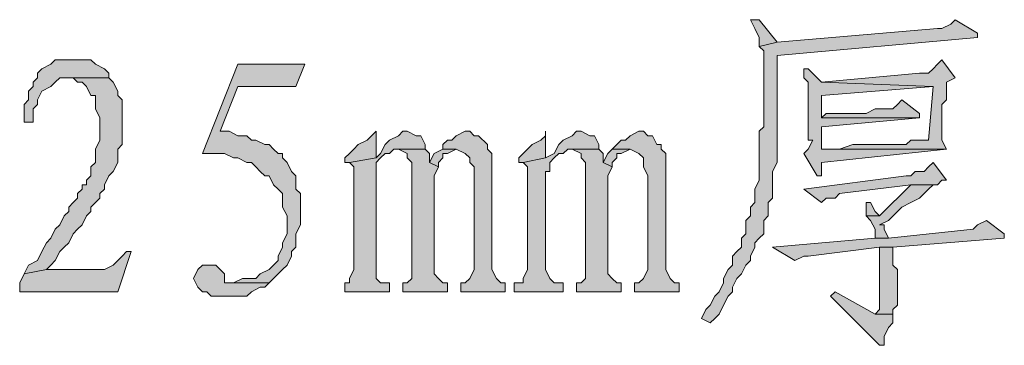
# Model space of a CAD drawing. Extents: x 566443 to 590371, y 3845226 to 3876576.
# Tile 28 of 221: x 586425.8 to 586435.16, y 3853869.07 to 3853872.16. Entities that reach past the tile are written whole.
import ezdxf

# ---------------------------------------------------------------- set-up
doc = ezdxf.new("R2010")
doc.units = 0
doc.layers.add('C00-00-00', color=7, linetype='CONTINUOUS')

msp = doc.modelspace()

# ---------------------------------------------------------------- hatches: boundary and pattern name
at = {"layer": 'C00-00-00'}
h = msp.add_hatch(color=256, dxfattribs=at)
h.dxf.hatch_style = 2
h.paths.add_polyline_path([(586434.6946, 3853872.1566), (586434.6522, 3853872.1143), (586434.5676, 3853872.0719), (586434.5252, 3853872.0719), (586433.0012, 3853871.9449), (586432.8319, 3853871.9026), (586432.8742, 3853871.8603), (586432.8742, 3853871.1406), (586432.8319, 3853871.0983), (586432.8319, 3853870.6326), (586432.7896, 3853870.5479), (586432.7896, 3853870.4209), (586432.7472, 3853870.3786), (586432.7472, 3853870.2939), (586432.7049, 3853870.2516), (586432.7049, 3853870.1246), (586432.6626, 3853870.0823), (586432.6626, 3853869.9976), (586432.6202, 3853869.9553), (586432.5779, 3853869.9129), (586432.5779, 3853869.8283), (586432.5356, 3853869.7859), (586432.4932, 3853869.7013), (586432.4932, 3853869.6589), (586432.4509, 3853869.5743), (586432.4086, 3853869.5319), (586432.3662, 3853869.4473), (586432.3239, 3853869.4049), (586432.2816, 3853869.3203), (586432.3662, 3853869.2779), (586432.4086, 3853869.3203), (586432.4509, 3853869.3626), (586432.4932, 3853869.4473), (586432.5356, 3853869.5319), (586432.5779, 3853869.5743), (586432.5779, 3853869.6166), (586432.6202, 3853869.7013), (586432.6626, 3853869.7436), (586432.7049, 3853869.8283), (586432.7472, 3853869.8706), (586432.7472, 3853869.9129), (586432.7896, 3853869.9976), (586432.7896, 3853870.0399), (586432.8319, 3853870.0823), (586432.8742, 3853870.1246), (586432.8742, 3853870.2516), (586432.9166, 3853870.2939), (586432.9166, 3853870.4209), (586432.9589, 3853870.4633), (586432.9589, 3853870.7173), (586433.0012, 3853870.8019), (586433.0012, 3853871.8179), (586434.9062, 3853871.9873), (586434.9062, 3853872.0296)])
h = msp.add_hatch(color=256, dxfattribs=at)
h.dxf.hatch_style = 2
h.paths.add_polyline_path([(586432.8319, 3853872.1566), (586432.7472, 3853872.1566), (586432.7896, 3853872.0719), (586432.8319, 3853871.9873), (586432.8319, 3853871.9026), (586433.0012, 3853871.9449)])
h = msp.add_hatch(color=256, dxfattribs=at)
h.dxf.hatch_style = 2
h.paths.add_polyline_path([(586426.3549, 3853871.7756), (586426.1432, 3853871.7756), (586426.1009, 3853871.7333), (586426.0162, 3853871.6909), (586425.9739, 3853871.6486), (586425.9739, 3853871.6063), (586425.9316, 3853871.5639), (586425.9316, 3853871.5216), (586425.8892, 3853871.4793), (586425.8892, 3853871.3946), (586425.8469, 3853871.3523), (586425.8469, 3853871.1829), (586425.9316, 3853871.1829), (586425.9316, 3853871.3099), (586425.9739, 3853871.3523), (586425.9739, 3853871.3946), (586426.0162, 3853871.4793), (586426.1009, 3853871.5216), (586426.1432, 3853871.5639), (586426.1856, 3853871.6063), (586426.2702, 3853871.6063), (586426.6512, 3853871.6063), (586426.6512, 3853871.6486), (586426.6089, 3853871.6909), (586426.5242, 3853871.7333), (586426.4819, 3853871.7756)])
h = msp.add_hatch(color=256, dxfattribs=at)
h.dxf.hatch_style = 2
h.paths.add_polyline_path([(586428.5139, 3853871.7333), (586427.8789, 3853871.7333), (586427.5402, 3853870.8866), (586427.7519, 3853870.8866), (586427.8366, 3853870.8443), (586427.8789, 3853870.8443), (586427.9636, 3853870.8019), (586428.0059, 3853870.8019), (586428.0482, 3853870.7596), (586428.0906, 3853870.7173), (586428.1329, 3853870.6749), (586428.1752, 3853870.6749), (586428.2176, 3853870.5903), (586428.2599, 3853870.5479), (586428.3022, 3853870.5056), (586428.3022, 3853870.3786), (586428.3446, 3853870.2939), (586428.3446, 3853870.1246), (586428.3022, 3853870.0399), (586428.3022, 3853869.9976), (586428.2599, 3853869.9129), (586428.2599, 3853869.8706), (586428.2176, 3853869.8283), (586428.1752, 3853869.7859), (586428.0906, 3853869.7436), (586428.0482, 3853869.7013), (586427.9212, 3853869.7013), (586427.8366, 3853869.6589), (586427.7519, 3853869.6589), (586428.1752, 3853869.6589), (586428.2176, 3853869.7013), (586428.3022, 3853869.7859), (586428.3446, 3853869.8283), (586428.3869, 3853869.9129), (586428.3869, 3853869.9553), (586428.4292, 3853869.9976), (586428.4292, 3853870.1246), (586428.4716, 3853870.2093), (586428.4716, 3853870.5056), (586428.4292, 3853870.5479), (586428.4292, 3853870.6749), (586428.3869, 3853870.7173), (586428.3446, 3853870.8019), (586428.3022, 3853870.8443), (586428.3022, 3853870.8866), (586428.2599, 3853870.8866), (586428.2176, 3853870.9289), (586428.1752, 3853870.9713), (586428.1329, 3853870.9713), (586428.0482, 3853871.0136), (586428.0059, 3853871.0136), (586427.9636, 3853871.0559), (586427.8789, 3853871.0559), (586427.7942, 3853871.0983), (586427.7096, 3853871.0983), (586427.8789, 3853871.5216), (586428.4292, 3853871.5216)])
h = msp.add_hatch(color=256, dxfattribs=at)
h.dxf.hatch_style = 2
h.paths.add_polyline_path([(586434.5676, 3853871.7756), (586434.5252, 3853871.7333), (586434.4829, 3853871.6909), (586434.4406, 3853871.6486), (586434.3559, 3853871.6486), (586433.4246, 3853871.5639), (586434.4829, 3853871.5216), (586434.4406, 3853871.0136), (586434.2712, 3853871.0136), (586434.2289, 3853870.9713), (586433.7209, 3853870.9713), (586433.5939, 3853870.9289), (586433.4246, 3853870.9289), (586434.6099, 3853870.9289), (586434.5676, 3853871.0136), (586434.5676, 3853871.1829), (586434.5676, 3853871.2676), (586434.5676, 3853871.3523), (586434.6099, 3853871.3946), (586434.6099, 3853871.5639), (586434.6946, 3853871.6063)])
h = msp.add_hatch(color=256, dxfattribs=at)
h.dxf.hatch_style = 2
h.paths.add_polyline_path([(586433.2976, 3853871.6909), (586433.2552, 3853871.6909), (586433.2552, 3853871.6063), (586433.2976, 3853871.5639), (586433.2976, 3853871.0136), (586433.3399, 3853871.0136), (586433.2976, 3853870.9289), (586433.2552, 3853870.8866), (586433.3822, 3853870.6749), (586433.4246, 3853870.6749), (586433.4246, 3853870.7173), (586433.4246, 3853870.8019), (586434.6099, 3853870.9289), (586433.4246, 3853870.9289), (586433.4246, 3853870.9713), (586433.4246, 3853871.0559), (586433.4246, 3853871.0983), (586433.4246, 3853871.1406), (586434.3559, 3853871.2253), (586433.4246, 3853871.2253), (586433.4246, 3853871.2676), (586433.4246, 3853871.4369), (586434.4829, 3853871.5216), (586433.4246, 3853871.5639)])
h = msp.add_hatch(color=256, dxfattribs=at)
h.dxf.hatch_style = 2
h.paths.add_polyline_path([(586426.6512, 3853871.6063), (586426.2702, 3853871.6063), (586426.3126, 3853871.6063), (586426.3549, 3853871.5639), (586426.3972, 3853871.5639), (586426.4396, 3853871.5216), (586426.4819, 3853871.4369), (586426.5242, 3853871.4369), (586426.5242, 3853871.3523), (586426.5242, 3853871.3099), (586426.5666, 3853871.2253), (586426.5666, 3853871.0136), (586426.5242, 3853870.9289), (586426.5242, 3853870.8019), (586426.4819, 3853870.7596), (586426.4819, 3853870.6749), (586426.4396, 3853870.6326), (586426.4396, 3853870.5903), (586426.3972, 3853870.5903), (586426.3972, 3853870.5479), (586426.3549, 3853870.5056), (586426.3549, 3853870.4633), (586426.3126, 3853870.4209), (586426.2702, 3853870.3786), (586426.2702, 3853870.3363), (586426.2279, 3853870.2939), (586426.1856, 3853870.2093), (586426.1432, 3853870.1669), (586426.1009, 3853870.0823), (586426.0586, 3853870.0399), (586426.0162, 3853869.9553), (586425.9739, 3853869.8706), (586425.8892, 3853869.8283), (586425.8469, 3853869.7436), (586426.0586, 3853869.7859), (586426.1009, 3853869.8283), (586426.1432, 3853869.8706), (586426.1856, 3853869.9553), (586426.2279, 3853869.9976), (586426.2702, 3853870.0399), (586426.3126, 3853870.1246), (586426.3549, 3853870.1669), (586426.3972, 3853870.2093), (586426.4396, 3853870.2939), (586426.4819, 3853870.3363), (586426.4819, 3853870.3786), (586426.5242, 3853870.4209), (586426.5666, 3853870.4633), (586426.5666, 3853870.5056), (586426.6089, 3853870.5479), (586426.6089, 3853870.5903), (586426.6512, 3853870.6749), (586426.6936, 3853870.7173), (586426.7359, 3853870.8019), (586426.7359, 3853870.9289), (586426.7782, 3853870.9713), (586426.7782, 3853871.3946), (586426.7359, 3853871.4369), (586426.7359, 3853871.4793), (586426.6936, 3853871.5639)])
h = msp.add_hatch(color=256, dxfattribs=at)
h.dxf.hatch_style = 2
h.paths.add_polyline_path([(586434.1866, 3853871.3946), (586434.1442, 3853871.3523), (586434.1019, 3853871.3099), (586433.9326, 3853871.3099), (586433.8479, 3853871.2676), (586433.4669, 3853871.2676), (586433.4246, 3853871.2253), (586434.3559, 3853871.2253), (586434.3559, 3853871.2676)])
h = msp.add_hatch(color=256, dxfattribs=at)
h.dxf.hatch_style = 2
h.paths.add_polyline_path([(586429.1912, 3853871.0983), (586429.1489, 3853871.0559), (586429.1066, 3853871.0136), (586429.0219, 3853870.9713), (586428.9796, 3853870.9289), (586428.9372, 3853870.8866), (586428.8949, 3853870.8443), (586428.8949, 3853870.8019), (586428.9372, 3853870.8019), (586429.1912, 3853870.8443)])
h = msp.add_hatch(color=256, dxfattribs=at)
h.dxf.hatch_style = 2
h.paths.add_polyline_path([(586429.4876, 3853871.0983), (586429.4452, 3853871.0983), (586429.4029, 3853871.0559), (586429.3182, 3853871.0136), (586429.2759, 3853870.9713), (586429.2336, 3853870.8866), (586429.1912, 3853870.8443), (586428.9372, 3853870.8019), (586428.9796, 3853870.7596), (586428.9796, 3853869.7859), (586428.9372, 3853869.7013), (586428.9372, 3853869.6589), (586428.8949, 3853869.6589), (586428.8949, 3853869.5743), (586429.3182, 3853869.5743), (586429.3182, 3853869.6589), (586429.2759, 3853869.6589), (586429.2336, 3853869.6589), (586429.1912, 3853869.7013), (586429.1912, 3853870.8019), (586429.2336, 3853870.8443), (586429.2759, 3853870.8866), (586429.3182, 3853870.8866), (586429.3606, 3853870.9289), (586429.6569, 3853870.9289), (586429.6569, 3853870.9713), (586429.6146, 3853871.0559), (586429.5722, 3853871.0559)])
h = msp.add_hatch(color=256, dxfattribs=at)
h.dxf.hatch_style = 2
h.paths.add_polyline_path([(586430.0802, 3853871.0983), (586430.0379, 3853871.0983), (586429.9532, 3853871.0559), (586429.9109, 3853871.0136), (586429.8686, 3853871.0136), (586429.8262, 3853870.9713), (586429.8262, 3853870.9289), (586429.9532, 3853870.9289), (586430.0379, 3853870.8866), (586430.0802, 3853870.8443), (586430.0802, 3853870.8019), (586430.1226, 3853870.7596), (586430.1226, 3853869.7859), (586430.0802, 3853869.7013), (586430.0379, 3853869.6589), (586429.9956, 3853869.6589), (586429.9956, 3853869.5743), (586430.4189, 3853869.5743), (586430.4189, 3853869.6589), (586430.3766, 3853869.6589), (586430.3342, 3853869.7013), (586430.2919, 3853869.7859), (586430.2919, 3853870.8866), (586430.2496, 3853870.9289), (586430.2496, 3853870.9713), (586430.1649, 3853871.0559), (586430.1226, 3853871.0559)])
h = msp.add_hatch(color=256, dxfattribs=at)
h.dxf.hatch_style = 2
h.paths.add_polyline_path([(586431.1386, 3853871.0983), (586431.0962, 3853871.0983), (586431.0539, 3853871.0559), (586430.9692, 3853871.0136), (586430.9269, 3853870.9713), (586430.8846, 3853870.8866), (586430.7999, 3853870.8443), (586430.5882, 3853870.8019), (586430.6306, 3853870.7596), (586430.6306, 3853869.7859), (586430.5882, 3853869.7013), (586430.5882, 3853869.6589), (586430.5036, 3853869.6589), (586430.5036, 3853869.5743), (586430.9692, 3853869.5743), (586430.9692, 3853869.6589), (586430.9269, 3853869.6589), (586430.8846, 3853869.6589), (586430.8422, 3853869.7013), (586430.7999, 3853869.7859), (586430.7999, 3853870.7173), (586430.8422, 3853870.7173), (586430.8422, 3853870.8019), (586430.8846, 3853870.8443), (586430.9269, 3853870.8866), (586430.9692, 3853870.8866), (586431.0116, 3853870.9289), (586431.3079, 3853870.9289), (586431.3079, 3853870.9713), (586431.2656, 3853871.0559), (586431.2232, 3853871.0559)])
h = msp.add_hatch(color=256, dxfattribs=at)
h.dxf.hatch_style = 2
h.paths.add_polyline_path([(586430.7999, 3853871.0983), (586430.7999, 3853871.0559), (586430.7576, 3853871.0136), (586430.6729, 3853870.9713), (586430.6306, 3853870.9289), (586430.5882, 3853870.8866), (586430.5459, 3853870.8443), (586430.5459, 3853870.8019), (586430.5882, 3853870.8019), (586430.7999, 3853870.8443)])
h = msp.add_hatch(color=256, dxfattribs=at)
h.dxf.hatch_style = 2
h.paths.add_polyline_path([(586431.7312, 3853871.0983), (586431.6889, 3853871.0983), (586431.6042, 3853871.0559), (586431.5619, 3853871.0136), (586431.5196, 3853871.0136), (586431.4772, 3853870.9713), (586431.4349, 3853870.9289), (586431.6042, 3853870.9289), (586431.6889, 3853870.8866), (586431.7312, 3853870.8443), (586431.7312, 3853870.7596), (586431.7736, 3853870.6749), (586431.7736, 3853869.7859), (586431.7312, 3853869.7013), (586431.6889, 3853869.6589), (586431.6466, 3853869.6589), (586431.6466, 3853869.5743), (586432.0699, 3853869.5743), (586432.0699, 3853869.6589), (586432.0276, 3853869.6589), (586431.9852, 3853869.7013), (586431.9429, 3853869.7859), (586431.9429, 3853870.8866), (586431.9006, 3853870.9289), (586431.9006, 3853870.9713), (586431.8582, 3853870.9713), (586431.8159, 3853871.0559), (586431.7736, 3853871.0559)])
h = msp.add_hatch(color=256, dxfattribs=at)
h.dxf.hatch_style = 2
h.paths.add_polyline_path([(586429.6569, 3853870.9289), (586429.3606, 3853870.9289), (586429.4029, 3853870.9289), (586429.4876, 3853870.8866), (586429.4876, 3853870.8443), (586429.5299, 3853870.8019), (586429.5299, 3853869.7013), (586429.4876, 3853869.6589), (586429.4452, 3853869.6589), (586429.4452, 3853869.5743), (586429.8686, 3853869.5743), (586429.8686, 3853869.6589), (586429.8262, 3853869.6589), (586429.7839, 3853869.7013), (586429.7416, 3853869.7436), (586429.7416, 3853870.6749), (586429.7839, 3853870.7596), (586429.6992, 3853870.8019), (586429.6992, 3853870.8866)])
h = msp.add_hatch(color=256, dxfattribs=at)
h.dxf.hatch_style = 2
h.paths.add_polyline_path([(586429.8262, 3853870.9289), (586429.7416, 3853870.8866), (586429.6992, 3853870.8019), (586429.7839, 3853870.7596), (586429.7839, 3853870.8019), (586429.8262, 3853870.8443), (586429.8262, 3853870.8866), (586429.8686, 3853870.8866), (586429.9532, 3853870.9289)])
h = msp.add_hatch(color=256, dxfattribs=at)
h.dxf.hatch_style = 2
h.paths.add_polyline_path([(586431.3079, 3853870.9289), (586431.0116, 3853870.9289), (586431.0539, 3853870.9289), (586431.1386, 3853870.8866), (586431.1386, 3853870.8443), (586431.1809, 3853870.8019), (586431.1809, 3853869.7013), (586431.1386, 3853869.6589), (586431.0962, 3853869.6589), (586431.0962, 3853869.5743), (586431.5196, 3853869.5743), (586431.5196, 3853869.6589), (586431.4772, 3853869.6589), (586431.4349, 3853869.7013), (586431.3926, 3853869.7436), (586431.3926, 3853870.6749), (586431.4349, 3853870.7596), (586431.3502, 3853870.8019), (586431.3502, 3853870.8866)])
h = msp.add_hatch(color=256, dxfattribs=at)
h.dxf.hatch_style = 2
h.paths.add_polyline_path([(586431.4349, 3853870.9289), (586431.3926, 3853870.8866), (586431.3502, 3853870.8019), (586431.4349, 3853870.7596), (586431.4349, 3853870.8019), (586431.4772, 3853870.8443), (586431.4772, 3853870.8866), (586431.5196, 3853870.8866), (586431.6042, 3853870.9289)])
h = msp.add_hatch(color=256, dxfattribs=at)
h.dxf.hatch_style = 2
h.paths.add_polyline_path([(586434.4829, 3853870.8019), (586434.4406, 3853870.7596), (586434.3982, 3853870.7173), (586434.3136, 3853870.7173), (586434.2712, 3853870.6749), (586434.2289, 3853870.6749), (586433.2552, 3853870.5479), (586433.4246, 3853870.4209), (586433.4669, 3853870.4633), (586433.5516, 3853870.4633), (586433.5939, 3853870.5056), (586434.2712, 3853870.5903), (586434.5252, 3853870.5903), (586434.5676, 3853870.6326), (586434.6099, 3853870.6326)])
h = msp.add_hatch(color=256, dxfattribs=at)
h.dxf.hatch_style = 2
h.paths.add_polyline_path([(586434.4829, 3853870.5903), (586434.2712, 3853870.5903), (586433.9749, 3853870.2939), (586433.8479, 3853870.2939), (586433.8902, 3853870.2516), (586433.9326, 3853870.1669), (586433.9326, 3853870.0823), (586434.0596, 3853870.0823), (586434.0172, 3853870.1669), (586434.0172, 3853870.2093), (586433.9749, 3853870.2093), (586434.0596, 3853870.2516), (586434.1442, 3853870.3363), (586434.1866, 3853870.3786), (586434.2712, 3853870.4209), (586434.3559, 3853870.4633), (586434.3982, 3853870.5056), (586434.4406, 3853870.5479)])
h = msp.add_hatch(color=256, dxfattribs=at)
h.dxf.hatch_style = 2
h.paths.add_polyline_path([(586433.8902, 3853870.4209), (586433.8479, 3853870.4209), (586433.8479, 3853870.3786), (586433.8479, 3853870.2939), (586433.9749, 3853870.2939), (586433.9326, 3853870.3363)])
h = msp.add_hatch(color=256, dxfattribs=at)
h.dxf.hatch_style = 2
h.paths.add_polyline_path([(586434.9909, 3853870.2516), (586434.9062, 3853870.2093), (586434.8639, 3853870.1669), (586434.0596, 3853870.0823), (586433.9326, 3853870.0823), (586432.9589, 3853869.9976), (586433.1706, 3853869.8706), (586433.2552, 3853869.9129), (586433.2976, 3853869.9129), (586433.9749, 3853869.9976), (586434.1019, 3853869.9976), (586435.1602, 3853870.0823), (586435.1602, 3853870.1246)])
h = msp.add_hatch(color=256, dxfattribs=at)
h.dxf.hatch_style = 2
h.paths.add_polyline_path([(586426.8629, 3853869.9553), (586426.8206, 3853869.9553), (586426.7782, 3853869.9129), (586426.7359, 3853869.8706), (586426.6936, 3853869.8283), (586426.6089, 3853869.7859), (586426.0586, 3853869.7859), (586425.8469, 3853869.7436), (586425.8046, 3853869.6589), (586425.8046, 3853869.5743), (586426.7359, 3853869.5743)])
h = msp.add_hatch(color=256, dxfattribs=at)
h.dxf.hatch_style = 2
h.paths.add_polyline_path([(586434.1019, 3853869.9976), (586433.9749, 3853869.9976), (586433.9749, 3853869.9553), (586433.9749, 3853869.4049), (586433.9326, 3853869.3626), (586434.1019, 3853869.3626), (586434.1019, 3853869.4049), (586434.1442, 3853869.4473), (586434.1442, 3853869.7859), (586434.1019, 3853869.8283)])
h = msp.add_hatch(color=256, dxfattribs=at)
h.dxf.hatch_style = 2
h.paths.add_polyline_path([(586427.5826, 3853869.8283), (586427.5402, 3853869.8283), (586427.4979, 3853869.7859), (586427.4556, 3853869.7013), (586427.4979, 3853869.6166), (586427.5402, 3853869.5743), (586427.5826, 3853869.5743), (586427.6249, 3853869.5319), (586427.9636, 3853869.5319), (586428.0059, 3853869.5743), (586428.0906, 3853869.6166), (586428.1329, 3853869.6166), (586428.1752, 3853869.6589), (586427.7519, 3853869.6589), (586427.7519, 3853869.7436), (586427.7096, 3853869.7859), (586427.6672, 3853869.8283)])
h = msp.add_hatch(color=256, dxfattribs=at)
h.dxf.hatch_style = 2
h.paths.add_polyline_path([(586433.5516, 3853869.5743), (586433.5092, 3853869.5319), (586433.9749, 3853869.0663), (586434.0172, 3853869.0663), (586434.0172, 3853869.1509), (586434.0596, 3853869.2356), (586434.1019, 3853869.2779), (586434.1019, 3853869.3626), (586433.9326, 3853869.3626)])

# ---------------------------------------------------------------- linework, layer by layer
at = {"layer": 'C00-00-00', "lineweight": 0}
for points in [[(586434.6946, 3853872.1566), (586434.6522, 3853872.1143), (586434.5676, 3853872.0719), (586434.5252, 3853872.0719), (586433.0012, 3853871.9449), (586432.8319, 3853871.9026), (586432.8742, 3853871.8603), (586432.8742, 3853871.1406), (586432.8319, 3853871.0983), (586432.8319, 3853870.6326), (586432.7896, 3853870.5479), (586432.7896, 3853870.4209), (586432.7472, 3853870.3786), (586432.7472, 3853870.2939), (586432.7049, 3853870.2516), (586432.7049, 3853870.1246), (586432.6626, 3853870.0823), (586432.6626, 3853869.9976), (586432.6202, 3853869.9553), (586432.5779, 3853869.9129), (586432.5779, 3853869.8283), (586432.5356, 3853869.7859), (586432.4932, 3853869.7013), (586432.4932, 3853869.6589), (586432.4509, 3853869.5743), (586432.4086, 3853869.5319), (586432.3662, 3853869.4473), (586432.3239, 3853869.4049), (586432.2816, 3853869.3203), (586432.3662, 3853869.2779), (586432.4086, 3853869.3203), (586432.4509, 3853869.3626), (586432.4932, 3853869.4473), (586432.5356, 3853869.5319), (586432.5779, 3853869.5743), (586432.5779, 3853869.6166), (586432.6202, 3853869.7013), (586432.6626, 3853869.7436), (586432.7049, 3853869.8283), (586432.7472, 3853869.8706), (586432.7472, 3853869.9129), (586432.7896, 3853869.9976), (586432.7896, 3853870.0399), (586432.8319, 3853870.0823), (586432.8742, 3853870.1246), (586432.8742, 3853870.2516), (586432.9166, 3853870.2939), (586432.9166, 3853870.4209), (586432.9589, 3853870.4633), (586432.9589, 3853870.7173), (586433.0012, 3853870.8019), (586433.0012, 3853871.8179), (586434.9062, 3853871.9873), (586434.9062, 3853872.0296)], [(586432.8319, 3853872.1566), (586432.7472, 3853872.1566), (586432.7896, 3853872.0719), (586432.8319, 3853871.9873), (586432.8319, 3853871.9026), (586433.0012, 3853871.9449)], [(586426.3549, 3853871.7756), (586426.1432, 3853871.7756), (586426.1009, 3853871.7333), (586426.0162, 3853871.6909), (586425.9739, 3853871.6486), (586425.9739, 3853871.6063), (586425.9316, 3853871.5639), (586425.9316, 3853871.5216), (586425.8892, 3853871.4793), (586425.8892, 3853871.3946), (586425.8469, 3853871.3523), (586425.8469, 3853871.1829), (586425.9316, 3853871.1829), (586425.9316, 3853871.3099), (586425.9739, 3853871.3523), (586425.9739, 3853871.3946), (586426.0162, 3853871.4793), (586426.1009, 3853871.5216), (586426.1432, 3853871.5639), (586426.1856, 3853871.6063), (586426.2702, 3853871.6063), (586426.6512, 3853871.6063), (586426.6512, 3853871.6486), (586426.6089, 3853871.6909), (586426.5242, 3853871.7333), (586426.4819, 3853871.7756)], [(586428.5139, 3853871.7333), (586427.8789, 3853871.7333), (586427.5402, 3853870.8866), (586427.7519, 3853870.8866), (586427.8366, 3853870.8443), (586427.8789, 3853870.8443), (586427.9636, 3853870.8019), (586428.0059, 3853870.8019), (586428.0482, 3853870.7596), (586428.0906, 3853870.7173), (586428.1329, 3853870.6749), (586428.1752, 3853870.6749), (586428.2176, 3853870.5903), (586428.2599, 3853870.5479), (586428.3022, 3853870.5056), (586428.3022, 3853870.3786), (586428.3446, 3853870.2939), (586428.3446, 3853870.1246), (586428.3022, 3853870.0399), (586428.3022, 3853869.9976), (586428.2599, 3853869.9129), (586428.2599, 3853869.8706), (586428.2176, 3853869.8283), (586428.1752, 3853869.7859), (586428.0906, 3853869.7436), (586428.0482, 3853869.7013), (586427.9212, 3853869.7013), (586427.8366, 3853869.6589), (586427.7519, 3853869.6589), (586428.1752, 3853869.6589), (586428.2176, 3853869.7013), (586428.3022, 3853869.7859), (586428.3446, 3853869.8283), (586428.3869, 3853869.9129), (586428.3869, 3853869.9553), (586428.4292, 3853869.9976), (586428.4292, 3853870.1246), (586428.4716, 3853870.2093), (586428.4716, 3853870.5056), (586428.4292, 3853870.5479), (586428.4292, 3853870.6749), (586428.3869, 3853870.7173), (586428.3446, 3853870.8019), (586428.3022, 3853870.8443), (586428.3022, 3853870.8866), (586428.2599, 3853870.8866), (586428.2176, 3853870.9289), (586428.1752, 3853870.9713), (586428.1329, 3853870.9713), (586428.0482, 3853871.0136), (586428.0059, 3853871.0136), (586427.9636, 3853871.0559), (586427.8789, 3853871.0559), (586427.7942, 3853871.0983), (586427.7096, 3853871.0983), (586427.8789, 3853871.5216), (586428.4292, 3853871.5216)], [(586434.5676, 3853871.7756), (586434.5252, 3853871.7333), (586434.4829, 3853871.6909), (586434.4406, 3853871.6486), (586434.3559, 3853871.6486), (586433.4246, 3853871.5639), (586434.4829, 3853871.5216), (586434.4406, 3853871.0136), (586434.2712, 3853871.0136), (586434.2289, 3853870.9713), (586433.7209, 3853870.9713), (586433.5939, 3853870.9289), (586433.4246, 3853870.9289), (586434.6099, 3853870.9289), (586434.5676, 3853871.0136), (586434.5676, 3853871.1829), (586434.5676, 3853871.2676), (586434.5676, 3853871.3523), (586434.6099, 3853871.3946), (586434.6099, 3853871.5639), (586434.6946, 3853871.6063)], [(586433.2976, 3853871.6909), (586433.2552, 3853871.6909), (586433.2552, 3853871.6063), (586433.2976, 3853871.5639), (586433.2976, 3853871.0136), (586433.3399, 3853871.0136), (586433.2976, 3853870.9289), (586433.2552, 3853870.8866), (586433.3822, 3853870.6749), (586433.4246, 3853870.6749), (586433.4246, 3853870.7173), (586433.4246, 3853870.8019), (586434.6099, 3853870.9289), (586433.4246, 3853870.9289), (586433.4246, 3853870.9713), (586433.4246, 3853871.0559), (586433.4246, 3853871.0983), (586433.4246, 3853871.1406), (586434.3559, 3853871.2253), (586433.4246, 3853871.2253), (586433.4246, 3853871.2676), (586433.4246, 3853871.4369), (586434.4829, 3853871.5216), (586433.4246, 3853871.5639)], [(586426.6512, 3853871.6063), (586426.2702, 3853871.6063), (586426.3126, 3853871.6063), (586426.3549, 3853871.5639), (586426.3972, 3853871.5639), (586426.4396, 3853871.5216), (586426.4819, 3853871.4369), (586426.5242, 3853871.4369), (586426.5242, 3853871.3523), (586426.5242, 3853871.3099), (586426.5666, 3853871.2253), (586426.5666, 3853871.0136), (586426.5242, 3853870.9289), (586426.5242, 3853870.8019), (586426.4819, 3853870.7596), (586426.4819, 3853870.6749), (586426.4396, 3853870.6326), (586426.4396, 3853870.5903), (586426.3972, 3853870.5903), (586426.3972, 3853870.5479), (586426.3549, 3853870.5056), (586426.3549, 3853870.4633), (586426.3126, 3853870.4209), (586426.2702, 3853870.3786), (586426.2702, 3853870.3363), (586426.2279, 3853870.2939), (586426.1856, 3853870.2093), (586426.1432, 3853870.1669), (586426.1009, 3853870.0823), (586426.0586, 3853870.0399), (586426.0162, 3853869.9553), (586425.9739, 3853869.8706), (586425.8892, 3853869.8283), (586425.8469, 3853869.7436), (586426.0586, 3853869.7859), (586426.1009, 3853869.8283), (586426.1432, 3853869.8706), (586426.1856, 3853869.9553), (586426.2279, 3853869.9976), (586426.2702, 3853870.0399), (586426.3126, 3853870.1246), (586426.3549, 3853870.1669), (586426.3972, 3853870.2093), (586426.4396, 3853870.2939), (586426.4819, 3853870.3363), (586426.4819, 3853870.3786), (586426.5242, 3853870.4209), (586426.5666, 3853870.4633), (586426.5666, 3853870.5056), (586426.6089, 3853870.5479), (586426.6089, 3853870.5903), (586426.6512, 3853870.6749), (586426.6936, 3853870.7173), (586426.7359, 3853870.8019), (586426.7359, 3853870.9289), (586426.7782, 3853870.9713), (586426.7782, 3853871.3946), (586426.7359, 3853871.4369), (586426.7359, 3853871.4793), (586426.6936, 3853871.5639)], [(586434.1866, 3853871.3946), (586434.1442, 3853871.3523), (586434.1019, 3853871.3099), (586433.9326, 3853871.3099), (586433.8479, 3853871.2676), (586433.4669, 3853871.2676), (586433.4246, 3853871.2253), (586434.3559, 3853871.2253), (586434.3559, 3853871.2676)], [(586429.1912, 3853871.0983), (586429.1489, 3853871.0559), (586429.1066, 3853871.0136), (586429.0219, 3853870.9713), (586428.9796, 3853870.9289), (586428.9372, 3853870.8866), (586428.8949, 3853870.8443), (586428.8949, 3853870.8019), (586428.9372, 3853870.8019), (586429.1912, 3853870.8443)], [(586429.4876, 3853871.0983), (586429.4452, 3853871.0983), (586429.4029, 3853871.0559), (586429.3182, 3853871.0136), (586429.2759, 3853870.9713), (586429.2336, 3853870.8866), (586429.1912, 3853870.8443), (586428.9372, 3853870.8019), (586428.9796, 3853870.7596), (586428.9796, 3853869.7859), (586428.9372, 3853869.7013), (586428.9372, 3853869.6589), (586428.8949, 3853869.6589), (586428.8949, 3853869.5743), (586429.3182, 3853869.5743), (586429.3182, 3853869.6589), (586429.2759, 3853869.6589), (586429.2336, 3853869.6589), (586429.1912, 3853869.7013), (586429.1912, 3853870.8019), (586429.2336, 3853870.8443), (586429.2759, 3853870.8866), (586429.3182, 3853870.8866), (586429.3606, 3853870.9289), (586429.6569, 3853870.9289), (586429.6569, 3853870.9713), (586429.6146, 3853871.0559), (586429.5722, 3853871.0559)], [(586430.0802, 3853871.0983), (586430.0379, 3853871.0983), (586429.9532, 3853871.0559), (586429.9109, 3853871.0136), (586429.8686, 3853871.0136), (586429.8262, 3853870.9713), (586429.8262, 3853870.9289), (586429.9532, 3853870.9289), (586430.0379, 3853870.8866), (586430.0802, 3853870.8443), (586430.0802, 3853870.8019), (586430.1226, 3853870.7596), (586430.1226, 3853869.7859), (586430.0802, 3853869.7013), (586430.0379, 3853869.6589), (586429.9956, 3853869.6589), (586429.9956, 3853869.5743), (586430.4189, 3853869.5743), (586430.4189, 3853869.6589), (586430.3766, 3853869.6589), (586430.3342, 3853869.7013), (586430.2919, 3853869.7859), (586430.2919, 3853870.8866), (586430.2496, 3853870.9289), (586430.2496, 3853870.9713), (586430.1649, 3853871.0559), (586430.1226, 3853871.0559)], [(586431.1386, 3853871.0983), (586431.0962, 3853871.0983), (586431.0539, 3853871.0559), (586430.9692, 3853871.0136), (586430.9269, 3853870.9713), (586430.8846, 3853870.8866), (586430.7999, 3853870.8443), (586430.5882, 3853870.8019), (586430.6306, 3853870.7596), (586430.6306, 3853869.7859), (586430.5882, 3853869.7013), (586430.5882, 3853869.6589), (586430.5036, 3853869.6589), (586430.5036, 3853869.5743), (586430.9692, 3853869.5743), (586430.9692, 3853869.6589), (586430.9269, 3853869.6589), (586430.8846, 3853869.6589), (586430.8422, 3853869.7013), (586430.7999, 3853869.7859), (586430.7999, 3853870.7173), (586430.8422, 3853870.7173), (586430.8422, 3853870.8019), (586430.8846, 3853870.8443), (586430.9269, 3853870.8866), (586430.9692, 3853870.8866), (586431.0116, 3853870.9289), (586431.3079, 3853870.9289), (586431.3079, 3853870.9713), (586431.2656, 3853871.0559), (586431.2232, 3853871.0559)], [(586430.7999, 3853871.0983), (586430.7999, 3853871.0559), (586430.7576, 3853871.0136), (586430.6729, 3853870.9713), (586430.6306, 3853870.9289), (586430.5882, 3853870.8866), (586430.5459, 3853870.8443), (586430.5459, 3853870.8019), (586430.5882, 3853870.8019), (586430.7999, 3853870.8443)], [(586431.7312, 3853871.0983), (586431.6889, 3853871.0983), (586431.6042, 3853871.0559), (586431.5619, 3853871.0136), (586431.5196, 3853871.0136), (586431.4772, 3853870.9713), (586431.4349, 3853870.9289), (586431.6042, 3853870.9289), (586431.6889, 3853870.8866), (586431.7312, 3853870.8443), (586431.7312, 3853870.7596), (586431.7736, 3853870.6749), (586431.7736, 3853869.7859), (586431.7312, 3853869.7013), (586431.6889, 3853869.6589), (586431.6466, 3853869.6589), (586431.6466, 3853869.5743), (586432.0699, 3853869.5743), (586432.0699, 3853869.6589), (586432.0276, 3853869.6589), (586431.9852, 3853869.7013), (586431.9429, 3853869.7859), (586431.9429, 3853870.8866), (586431.9006, 3853870.9289), (586431.9006, 3853870.9713), (586431.8582, 3853870.9713), (586431.8159, 3853871.0559), (586431.7736, 3853871.0559)], [(586429.6569, 3853870.9289), (586429.3606, 3853870.9289), (586429.4029, 3853870.9289), (586429.4876, 3853870.8866), (586429.4876, 3853870.8443), (586429.5299, 3853870.8019), (586429.5299, 3853869.7013), (586429.4876, 3853869.6589), (586429.4452, 3853869.6589), (586429.4452, 3853869.5743), (586429.8686, 3853869.5743), (586429.8686, 3853869.6589), (586429.8262, 3853869.6589), (586429.7839, 3853869.7013), (586429.7416, 3853869.7436), (586429.7416, 3853870.6749), (586429.7839, 3853870.7596), (586429.6992, 3853870.8019), (586429.6992, 3853870.8866)], [(586429.8262, 3853870.9289), (586429.7416, 3853870.8866), (586429.6992, 3853870.8019), (586429.7839, 3853870.7596), (586429.7839, 3853870.8019), (586429.8262, 3853870.8443), (586429.8262, 3853870.8866), (586429.8686, 3853870.8866), (586429.9532, 3853870.9289)], [(586431.3079, 3853870.9289), (586431.0116, 3853870.9289), (586431.0539, 3853870.9289), (586431.1386, 3853870.8866), (586431.1386, 3853870.8443), (586431.1809, 3853870.8019), (586431.1809, 3853869.7013), (586431.1386, 3853869.6589), (586431.0962, 3853869.6589), (586431.0962, 3853869.5743), (586431.5196, 3853869.5743), (586431.5196, 3853869.6589), (586431.4772, 3853869.6589), (586431.4349, 3853869.7013), (586431.3926, 3853869.7436), (586431.3926, 3853870.6749), (586431.4349, 3853870.7596), (586431.3502, 3853870.8019), (586431.3502, 3853870.8866)], [(586431.4349, 3853870.9289), (586431.3926, 3853870.8866), (586431.3502, 3853870.8019), (586431.4349, 3853870.7596), (586431.4349, 3853870.8019), (586431.4772, 3853870.8443), (586431.4772, 3853870.8866), (586431.5196, 3853870.8866), (586431.6042, 3853870.9289)], [(586434.4829, 3853870.8019), (586434.4406, 3853870.7596), (586434.3982, 3853870.7173), (586434.3136, 3853870.7173), (586434.2712, 3853870.6749), (586434.2289, 3853870.6749), (586433.2552, 3853870.5479), (586433.4246, 3853870.4209), (586433.4669, 3853870.4633), (586433.5516, 3853870.4633), (586433.5939, 3853870.5056), (586434.2712, 3853870.5903), (586434.5252, 3853870.5903), (586434.5676, 3853870.6326), (586434.6099, 3853870.6326)], [(586434.4829, 3853870.5903), (586434.2712, 3853870.5903), (586433.9749, 3853870.2939), (586433.8479, 3853870.2939), (586433.8902, 3853870.2516), (586433.9326, 3853870.1669), (586433.9326, 3853870.0823), (586434.0596, 3853870.0823), (586434.0172, 3853870.1669), (586434.0172, 3853870.2093), (586433.9749, 3853870.2093), (586434.0596, 3853870.2516), (586434.1442, 3853870.3363), (586434.1866, 3853870.3786), (586434.2712, 3853870.4209), (586434.3559, 3853870.4633), (586434.3982, 3853870.5056), (586434.4406, 3853870.5479)], [(586433.8902, 3853870.4209), (586433.8479, 3853870.4209), (586433.8479, 3853870.3786), (586433.8479, 3853870.2939), (586433.9749, 3853870.2939), (586433.9326, 3853870.3363)], [(586434.9909, 3853870.2516), (586434.9062, 3853870.2093), (586434.8639, 3853870.1669), (586434.0596, 3853870.0823), (586433.9326, 3853870.0823), (586432.9589, 3853869.9976), (586433.1706, 3853869.8706), (586433.2552, 3853869.9129), (586433.2976, 3853869.9129), (586433.9749, 3853869.9976), (586434.1019, 3853869.9976), (586435.1602, 3853870.0823), (586435.1602, 3853870.1246)], [(586426.8629, 3853869.9553), (586426.8206, 3853869.9553), (586426.7782, 3853869.9129), (586426.7359, 3853869.8706), (586426.6936, 3853869.8283), (586426.6089, 3853869.7859), (586426.0586, 3853869.7859), (586425.8469, 3853869.7436), (586425.8046, 3853869.6589), (586425.8046, 3853869.5743), (586426.7359, 3853869.5743)], [(586434.1019, 3853869.9976), (586433.9749, 3853869.9976), (586433.9749, 3853869.9553), (586433.9749, 3853869.4049), (586433.9326, 3853869.3626), (586434.1019, 3853869.3626), (586434.1019, 3853869.4049), (586434.1442, 3853869.4473), (586434.1442, 3853869.7859), (586434.1019, 3853869.8283)], [(586427.5826, 3853869.8283), (586427.5402, 3853869.8283), (586427.4979, 3853869.7859), (586427.4556, 3853869.7013), (586427.4979, 3853869.6166), (586427.5402, 3853869.5743), (586427.5826, 3853869.5743), (586427.6249, 3853869.5319), (586427.9636, 3853869.5319), (586428.0059, 3853869.5743), (586428.0906, 3853869.6166), (586428.1329, 3853869.6166), (586428.1752, 3853869.6589), (586427.7519, 3853869.6589), (586427.7519, 3853869.7436), (586427.7096, 3853869.7859), (586427.6672, 3853869.8283)], [(586433.5516, 3853869.5743), (586433.5092, 3853869.5319), (586433.9749, 3853869.0663), (586434.0172, 3853869.0663), (586434.0172, 3853869.1509), (586434.0596, 3853869.2356), (586434.1019, 3853869.2779), (586434.1019, 3853869.3626), (586433.9326, 3853869.3626)]]:
    msp.add_lwpolyline(points, close=True, dxfattribs=at)

doc.saveas('drawing.dxf')
